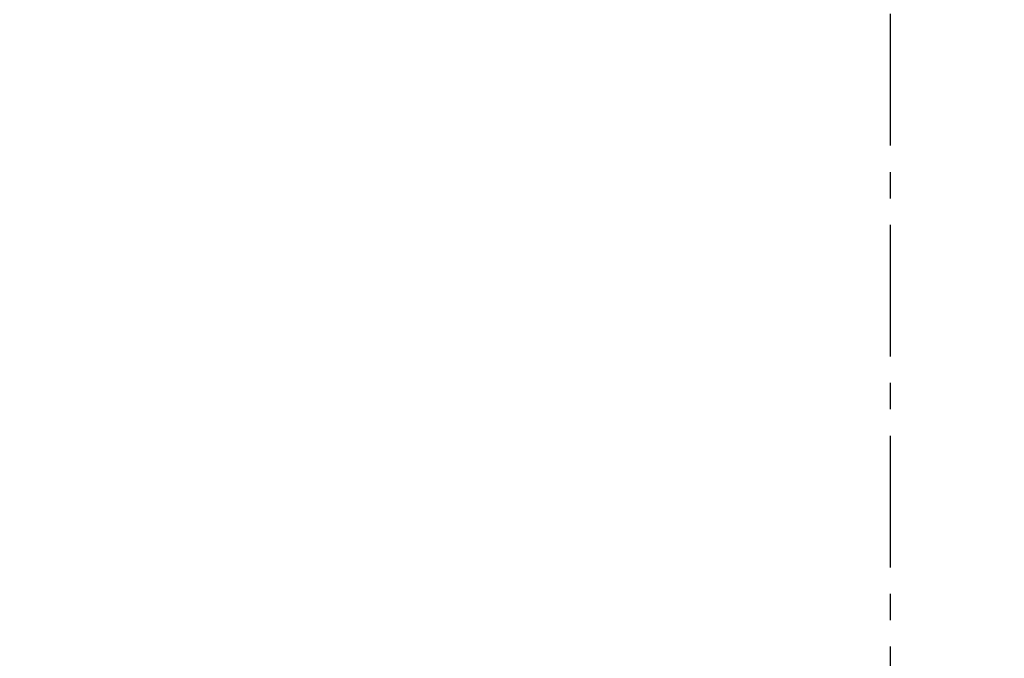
# Model space of a CAD drawing. Header units: millimetres. Extents: x 242 to 758, y 242 to 758.
# Tile 3 of 6: x 339 to 521, y 521 to 640. Entities that reach past the tile are written whole.
import ezdxf

# ---------------------------------------------------------------- set-up
doc = ezdxf.new("R2010")
doc.units = ezdxf.units.MM
doc.header["$LTSCALE"] = 65.185185
doc.linetypes.add('CENTER', pattern=[0.6, 0.375, -0.075, 0.075, -0.075])
doc.linetypes.add('HIDDEN', pattern=[0.2, 0.1, -0.1])
doc.layers.add('KONST.EL_MIT_GEO', color=7, linetype='CONTINUOUS')
doc.layers.add('L1', color=7, linetype='CONTINUOUS')

msp = doc.modelspace()

# ---------------------------------------------------------------- linework, layer by layer
at = {"layer": 'KONST.EL_MIT_GEO', "color": 7, "linetype": 'Continuous'}
for radius in [253, 251, 249, 228, 225.3]:
    msp.add_circle((500, 500), radius, dxfattribs=at)
at = {"layer": 'KONST.EL_MIT_GEO', "color": 8, "linetype": 'HIDDEN'}
msp.add_circle((500, 500), 226.1, dxfattribs=at)
at = {"layer": 'KONST.EL_MIT_GEO', "color": 7, "linetype": 'Continuous'}
for radius, start, end in [(252.79, 92.1537, 87.8463), (251.79, 128.6056, 87.8487)]:
    msp.add_arc((500, 500), radius, start, end, dxfattribs=at)
at = {"layer": 'KONST.EL_MIT_GEO', "color": 8, "linetype": 'HIDDEN'}
msp.add_arc((500, 500), 251.79, 128.474, 87.8487, dxfattribs=at)
at = {"layer": 'L1', "color": 2, "linetype": 'CENTER'}
msp.add_line((500, 758), (500, 242), dxfattribs=at)

doc.saveas('drawing.dxf')
